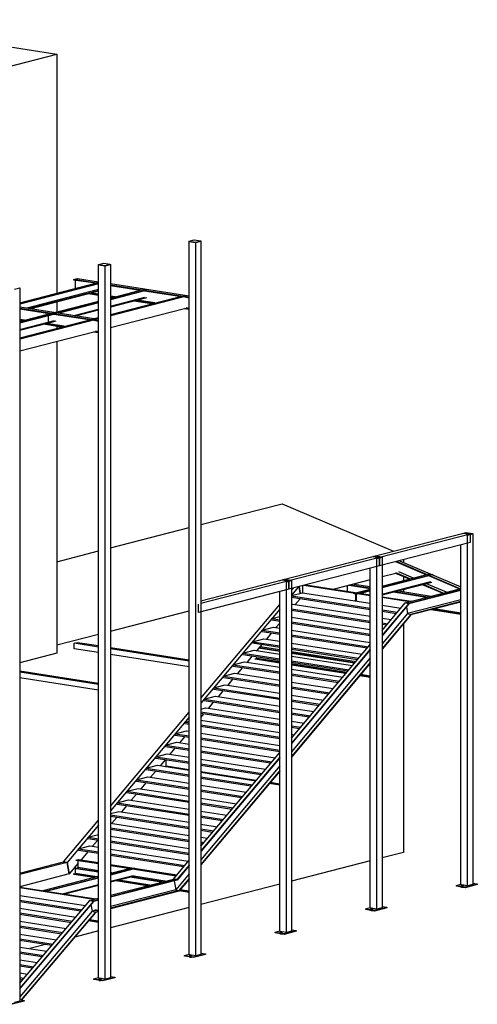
# Model space of a CAD drawing. Header units: millimetres. Extents: x -6159 to 201309, y -25780 to 10326.
# Tile 127 of 128: x 197026 to 197650, y -2400 to -1056. Entities that reach past the tile are written whole.
import ezdxf

# ---------------------------------------------------------------- set-up
doc = ezdxf.new("R2010")
doc.units = ezdxf.units.MM
for name, color, linetype in [('STRUCAD_01', 4, 'Continuous'), ('STRUCAD_02', 3, 'Continuous'), ('STRUCAD_04', 6, 'Continuous')]:
    doc.layers.add(name, color=color, linetype=linetype)

msp = doc.modelspace()

# ---------------------------------------------------------------- linework, layer by layer
at = {"layer": 'STRUCAD_01', "color": 4, "linetype": 'Continuous'}
for p, q in [((196774.519, -1056.19), (197076.469, -1103.415)), ((196116.219, -1350.76), (197076.469, -1103.415)), ((197076.469, -1103.415), (197076.469, -1429.42)), ((197256.724, -1358.765), (197256.884, -1358.725)), ((197256.724, -1358.765), (197256.884, -1358.76)), ((197256.884, -1358.76), (197256.724, -1358.765)), ((197256.724, -2332.43), (197256.724, -1358.765)), ((197256.724, -1358.765), (197265.784, -1360.18)), ((197265.784, -1360.18), (197272.844, -1358.365)), ((197265.784, -2333.85), (197265.784, -1360.18)), ((197272.679, -1358.335), (197272.844, -1358.365)), ((197272.844, -1358.365), (197272.844, -2332.03)), ((197133.154, -1390.595), (197133.314, -1390.555)), ((197133.154, -1390.595), (197133.314, -1390.59)), ((197133.314, -1390.59), (197133.154, -1390.595)), ((197133.154, -2364.26), (197133.154, -1390.595)), ((197133.154, -1390.595), (197142.214, -1392.01)), ((197142.214, -1392.01), (197149.269, -1390.195)), ((197142.214, -2365.68), (197142.214, -1392.01)), ((197149.109, -1390.17), (197149.269, -1390.195)), ((197149.269, -1390.195), (197149.269, -2363.86)), ((197099.444, -1410.805), (197104.624, -1409.47)), ((197133.154, -1416.075), (197099.444, -1410.805)), ((197099.444, -1411.49), (197099.444, -1410.805)), ((197104.624, -1409.47), (197133.154, -1413.93)), ((197018.644, -1423.84), (197025.694, -1422.02)), ((197025.534, -1422), (197025.694, -1422.02)), ((197025.694, -1442.5), (197132.709, -1414.935)), ((197133.154, -1416.32), (197025.694, -1444)), ((197133.154, -1416.9), (197025.694, -1444.575)), ((197025.694, -1422.02), (197025.694, -2395.695)), ((197128.454, -1416.03), (197099.444, -1411.49)), ((197101.894, -1422.87), (197101.894, -1411.875)), ((197132.709, -1414.935), (197133.154, -1415)), ((197149.269, -1416.455), (197256.724, -1433.26)), ((197256.724, -1435.4), (197149.269, -1418.595)), ((197189.964, -1425.65), (197149.269, -1419.285)), ((197132.994, -1424.615), (197035.284, -1449.785)), ((197133.154, -1426.245), (197039.324, -1450.415)), ((197133.154, -1426.82), (197040.714, -1450.635)), ((197133.154, -1432.575), (197119.254, -1430.4)), ((197133.154, -1431.885), (197120.919, -1429.975)), ((197133.154, -1430.875), (197123.364, -1429.34)), ((197149.269, -1436.13), (197194.219, -1424.555)), ((197198.624, -1425.24), (197149.269, -1437.96)), ((197196.034, -1426.43), (197149.269, -1438.475)), ((197149.269, -1458.42), (197248.054, -1432.975)), ((197155.889, -1434.425), (197149.269, -1433.39)), ((197252.884, -1433.73), (197149.269, -1460.42)), ((197153.439, -1435.06), (197149.269, -1434.405)), ((197149.269, -1447.085), (197196.424, -1434.94)), ((197151.774, -1435.485), (197149.269, -1435.095)), ((197149.269, -1447.94), (197198.484, -1435.265)), ((197198.484, -1435.78), (197149.269, -1448.46)), ((197194.219, -1424.555), (197198.624, -1425.24)), ((197243.804, -1434.07), (197195.624, -1426.535)), ((197248.054, -1432.975), (197252.884, -1433.73)), ((197256.724, -1436.09), (197250.299, -1435.09)), ((197025.694, -1448.28), (197133.154, -1465.09)), ((197133.154, -1467.23), (197025.694, -1450.425)), ((197066.394, -1457.48), (197025.694, -1451.115)), ((197062.224, -1458.555), (197133.154, -1440.28)), ((197133.154, -1442.11), (197066.634, -1459.24)), ((197076.469, -1441.425), (197076.469, -1454.885)), ((197133.154, -1442.625), (197078.894, -1456.6)), ((197099.694, -1459.855), (197133.154, -1451.24)), ((197250.299, -1450.9), (197149.269, -1476.92)), ((197205.609, -1443.91), (197181.544, -1440.145)), ((197207.274, -1443.48), (197183.214, -1439.715)), ((197209.724, -1442.85), (197185.659, -1439.085)), ((197256.724, -1451.21), (197250.299, -1450.21)), ((197256.724, -1451.905), (197250.299, -1450.9)), ((197256.724, -1450.195), (197252.749, -1449.575)), ((197025.694, -1467.96), (197062.224, -1458.555)), ((197066.634, -1459.24), (197025.694, -1469.79)), ((197066.634, -1459.76), (197025.694, -1470.305)), ((197025.694, -1490.25), (197124.484, -1464.805)), ((197062.224, -1458.555), (197066.634, -1459.24)), ((197066.634, -1459.24), (197062.224, -1458.555)), ((197064.569, -1460.29), (197064.569, -1468.905)), ((197072.464, -1458.26), (197066.634, -1459.76)), ((197066.634, -1459.24), (197066.634, -1459.76)), ((197066.634, -1459.76), (197066.634, -1459.24)), ((197120.229, -1465.9), (197072.049, -1458.365)), ((197101.759, -1460.18), (197133.154, -1452.09)), ((197133.154, -1452.61), (197103.004, -1460.375)), ((197124.484, -1464.805), (197133.154, -1462.57)), ((197124.484, -1464.805), (197129.314, -1465.56)), ((197129.314, -1465.56), (197124.484, -1464.805)), ((197133.154, -1464.57), (197129.314, -1465.56)), ((197032.314, -1466.26), (197025.694, -1465.22)), ((197129.314, -1465.56), (197025.694, -1492.25)), ((197029.869, -1466.885), (197025.694, -1466.235)), ((197028.199, -1467.32), (197025.694, -1466.925)), ((197025.694, -1478.915), (197064.569, -1468.905)), ((197025.694, -1479.77), (197066.634, -1469.225)), ((197066.634, -1469.74), (197025.694, -1480.29)), ((197082.034, -1475.735), (197057.974, -1471.975)), ((197083.704, -1475.31), (197059.639, -1471.545)), ((197086.154, -1474.675), (197062.089, -1470.915)), ((197064.569, -1468.905), (197072.854, -1466.77)), ((197064.569, -1468.905), (197066.634, -1469.225)), ((197066.634, -1469.225), (197074.914, -1467.095)), ((197074.914, -1467.61), (197066.634, -1469.74)), ((197066.634, -1469.225), (197066.634, -1469.74)), ((197066.634, -1469.74), (197066.634, -1469.225)), ((197076.469, -1474.87), (197076.469, -1477.17)), ((197133.154, -1467.92), (197126.729, -1466.92)), ((197126.729, -1482.725), (197025.694, -1508.75)), ((197133.154, -1483.04), (197126.729, -1482.04)), ((197133.154, -1483.735), (197126.729, -1482.725)), ((197133.154, -1482.03), (197129.179, -1481.405)), ((197076.469, -1495.675), (197076.469, -1920.93)), ((197272.844, -1745.345), (197383.774, -1716.77)), ((197383.774, -1716.77), (197535.374, -1781.775)), ((197149.269, -1777.175), (197256.724, -1749.5)), ((197507.399, -1788.98), (197630.969, -1757.15)), ((197640.029, -1758.565), (197516.459, -1790.395)), ((197630.969, -1757.15), (197640.029, -1758.565)), ((197636.504, -1759.7), (197643.559, -1757.88)), ((197636.504, -2238.36), (197636.504, -1759.7)), ((197640.029, -1758.565), (197640.029, -1769.815)), ((197643.394, -1757.86), (197643.559, -1757.88)), ((197643.559, -1757.88), (197643.559, -2236.54)), ((197640.029, -1769.815), (197516.459, -1801.645)), ((197627.444, -2236.945), (197627.444, -1773.06)), ((197076.469, -1795.93), (197133.154, -1781.33)), ((197383.824, -1820.81), (197507.399, -1788.98)), ((197516.459, -1790.395), (197392.884, -1822.225)), ((197516.459, -1790.395), (197507.399, -1788.98)), ((197507.399, -1788.98), (197516.459, -1790.395)), ((197512.929, -1791.53), (197519.984, -1789.71)), ((197512.929, -2270.19), (197512.929, -1791.53)), ((197516.459, -1801.645), (197516.459, -1790.395)), ((197516.459, -1790.395), (197516.459, -1801.645)), ((197519.984, -1789.71), (197519.984, -2268.37)), ((197580.204, -1813.815), (197538.849, -1796.085)), ((197627.444, -1833.365), (197539.579, -1795.69)), ((197543.804, -1794.605), (197627.444, -1830.47)), ((197549.214, -1793.21), (197549.214, -1796.92)), ((197516.459, -1801.645), (197392.884, -1833.475)), ((197503.869, -2268.775), (197503.869, -1804.89)), ((197538.849, -1811.88), (197519.984, -1816.74)), ((197519.984, -1829.325), (197584.579, -1812.685)), ((197588.989, -1813.38), (197519.984, -1831.15)), ((197558.214, -1819.48), (197538.849, -1811.175)), ((197557.189, -1819.74), (197538.849, -1811.88)), ((197562.644, -1818.335), (197542.599, -1809.74)), ((197584.579, -1812.685), (197588.989, -1813.38)), ((197588.989, -1813.895), (197588.864, -1813.925)), ((197588.989, -1813.38), (197588.989, -1813.895)), ((197272.844, -1849.395), (197383.824, -1820.81)), ((197392.884, -1822.225), (197272.844, -1853.15)), ((197392.884, -1822.225), (197383.824, -1820.81)), ((197383.824, -1820.81), (197392.884, -1822.225)), ((197389.359, -1823.36), (197396.414, -1821.545)), ((197389.359, -2302.02), (197389.359, -1823.36)), ((197392.884, -1833.475), (197392.884, -1822.225)), ((197392.884, -1822.225), (197392.884, -1833.475)), ((197396.414, -1821.545), (197396.414, -2300.2)), ((197416.034, -1827.515), (197503.869, -1841.25)), ((197503.869, -1820.89), (197454.684, -1833.56)), ((197481.979, -1826.53), (197503.869, -1829.95)), ((197583.889, -1815.21), (197519.984, -1831.67)), ((197519.984, -1840.28), (197586.394, -1823.175)), ((197519.984, -1841.13), (197587.639, -1823.71)), ((197587.639, -1824.225), (197519.984, -1841.65)), ((197549.214, -1816.32), (197549.214, -1821.795)), ((197602.229, -1839.055), (197575.149, -1827.445)), ((197603.254, -1838.79), (197576.174, -1827.18)), ((197607.684, -1837.65), (197580.604, -1826.04)), ((197625.244, -1833.13), (197583.614, -1815.28)), ((197392.884, -1833.475), (197269.314, -1865.305)), ((197380.294, -2300.605), (197380.294, -1836.72)), ((197406.004, -1830.095), (197396.414, -1841.53)), ((197396.414, -1835.015), (197399.034, -1831.895)), ((197396.414, -1842.13), (197411.299, -1838.295)), ((197406.624, -1829.94), (197408.254, -1839.08)), ((197408.254, -1839.08), (197406.624, -1829.94)), ((197411.299, -1838.295), (197503.869, -1852.77)), ((197411.769, -1838.37), (197411.769, -1828.61)), ((197503.869, -1842.52), (197412.974, -1828.3)), ((197472.614, -1836.36), (197472.614, -1828.94)), ((197503.869, -1832.785), (197475.139, -1828.29)), ((197503.869, -1832.095), (197476.804, -1827.86)), ((197482.034, -1839.105), (197503.869, -1833.475)), ((197486.444, -1839.79), (197482.034, -1839.105)), ((197482.034, -1839.62), (197482.034, -1839.105)), ((197484.094, -1839.94), (197482.034, -1839.62)), ((197484.094, -1849.41), (197484.094, -1839.94)), ((197486.444, -1840.31), (197484.384, -1839.99)), ((197484.384, -1839.99), (197484.384, -1849.45)), ((197503.869, -1835.3), (197486.444, -1839.79)), ((197503.869, -1835.82), (197490.749, -1839.2)), ((197580.214, -1844.725), (197535.319, -1837.7)), ((197581.879, -1844.295), (197536.984, -1837.275)), ((197542.159, -1835.94), (197587.059, -1842.96)), ((197549.214, -1834.125), (197549.214, -1837.045)), ((197551.474, -1852.13), (197627.444, -1832.56)), ((197627.444, -1834.56), (197556.304, -1852.885)), ((197627.444, -1835.265), (197556.429, -1853.56)), ((197269.314, -1865.305), (197269.314, -1854.055)), ((197272.844, -1982.32), (197380.294, -1854.23)), ((197396.414, -1842.395), (197503.869, -1859.205)), ((197503.869, -1861.455), (197396.414, -1844.645)), ((197396.414, -1854.44), (197398.124, -1854)), ((197398.124, -1854), (197503.869, -1870.54)), ((197408.284, -1846.5), (197401.549, -1854.54)), ((197482.034, -1849.36), (197482.034, -1849.08)), ((197482.034, -1849.08), (197484.094, -1849.41)), ((197484.384, -1849.45), (197486.444, -1849.775)), ((197519.984, -1843.775), (197559.764, -1849.995)), ((197556.709, -1850.78), (197519.984, -1845.04)), ((197519.984, -1889.665), (197551.474, -1852.13)), ((197556.304, -1852.885), (197519.984, -1896.18)), ((197556.429, -1853.56), (197519.984, -1897)), ((197551.474, -1852.13), (197556.304, -1852.885)), ((197556.304, -1852.885), (197551.474, -1852.13)), ((197627.444, -1848.115), (197554.629, -1866.87)), ((197556.304, -1852.885), (197556.429, -1853.56)), ((197556.429, -1853.56), (197556.304, -1852.885)), ((197559.764, -1849.995), (197556.709, -1850.78)), ((197627.444, -1850.36), (197558.999, -1867.985)), ((197627.444, -1851.06), (197559.119, -1868.66)), ((197627.444, -1852.11), (197624.904, -1851.715)), ((197627.444, -1851.42), (197626.574, -1851.285)), ((197149.269, -1890.73), (197256.724, -1863.05)), ((197380.294, -1860.74), (197272.844, -1988.835)), ((197396.414, -1860.165), (197503.869, -1876.97)), ((197503.869, -1879.22), (197396.414, -1862.415)), ((197519.984, -1855.295), (197545.474, -1859.28)), ((197519.984, -1861.72), (197540.709, -1864.965)), ((197539.039, -1866.95), (197519.984, -1863.975)), ((197554.629, -1866.87), (197519.984, -1908.17)), ((197558.999, -1867.985), (197519.984, -1914.49)), ((197552.989, -1857.66), (197554.629, -1866.87)), ((197554.629, -1866.87), (197558.999, -1867.985)), ((197558.999, -1867.985), (197559.119, -1868.66)), ((197559.119, -1868.66), (197558.999, -1867.985)), ((197627.444, -1867.92), (197586.714, -1861.55)), ((197627.444, -1867.23), (197588.379, -1861.12)), ((197627.444, -1866.215), (197590.829, -1860.49)), ((197369.419, -1873.71), (197380.294, -1870.905)), ((197369.419, -1875.96), (197369.419, -1873.71)), ((197369.419, -1873.71), (197380.294, -1875.41)), ((197380.294, -1877.66), (197369.419, -1875.96)), ((197380.294, -1879.87), (197375.194, -1885.95)), ((197396.414, -1871.505), (197503.869, -1888.31)), ((197396.414, -1877.93), (197503.869, -1894.74)), ((197503.869, -1896.985), (197396.414, -1880.18)), ((197559.119, -1868.66), (197519.984, -1915.305)), ((197519.984, -1873.06), (197532.299, -1874.985)), ((197519.984, -1879.49), (197527.534, -1880.67)), ((197549.214, -1880.465), (197549.214, -2192.715)), ((197076.469, -1909.48), (197133.154, -1894.88)), ((197356.244, -1889.42), (197371.774, -1885.42)), ((197356.244, -1891.665), (197356.244, -1889.42)), ((197356.244, -1889.42), (197380.294, -1893.18)), ((197380.294, -1895.43), (197356.244, -1891.665)), ((197368.759, -1893.625), (197362.019, -1901.66)), ((197371.774, -1885.42), (197380.294, -1886.75)), ((197396.414, -1889.27), (197503.869, -1906.08)), ((197525.864, -1882.66), (197519.984, -1881.74)), ((197099.679, -1907.25), (197104.384, -1906.04)), ((197133.154, -1912.485), (197099.679, -1907.25)), ((197099.679, -1914.75), (197099.679, -1907.25)), ((197104.384, -1906.04), (197133.154, -1910.54)), ((197343.069, -1905.125), (197358.594, -1901.125)), ((197343.069, -1907.37), (197343.069, -1905.125)), ((197343.069, -1905.125), (197380.294, -1910.945)), ((197380.294, -1913.2), (197343.069, -1907.37)), ((197358.594, -1901.125), (197380.294, -1904.515)), ((197396.414, -1895.7), (197501.179, -1912.085)), ((197499.509, -1914.075), (197396.414, -1897.95)), ((197396.414, -1907.04), (197492.769, -1922.11)), ((197076.469, -1920.93), (197025.694, -1934.01)), ((197133.154, -1919.99), (197099.679, -1914.75)), ((197149.269, -1913.06), (197256.724, -1929.865)), ((197256.724, -1931.81), (197149.269, -1915.01)), ((197329.889, -1920.83), (197345.419, -1916.83)), ((197329.889, -1923.08), (197329.889, -1920.83)), ((197329.889, -1920.83), (197380.294, -1928.71)), ((197345.419, -1916.83), (197380.294, -1922.285)), ((197355.584, -1909.33), (197348.844, -1917.365)), ((197349.039, -1917.395), (197349.039, -1917.13)), ((197380.294, -1918.69), (197351.509, -1914.19)), ((197380.294, -1918), (197352.019, -1913.575)), ((197353.609, -1911.685), (197380.294, -1915.86)), ((197396.414, -2036.97), (197503.869, -1908.88)), ((197396.414, -1913.465), (197488.004, -1927.79)), ((197503.869, -1915.39), (197396.414, -2043.485)), ((197486.334, -1929.78), (197396.414, -1915.715)), ((197503.869, -1916.21), (197396.414, -2044.3)), ((197396.414, -1918.375), (197484.359, -1932.135)), ((197482.769, -1934.03), (197396.414, -1920.52)), ((197482.264, -1934.64), (197396.414, -1921.215)), ((197256.724, -1939.315), (197149.269, -1922.51)), ((197316.714, -1936.535), (197332.244, -1932.535)), ((197380.294, -1930.965), (197329.889, -1923.08)), ((197332.244, -1932.535), (197380.294, -1940.05)), ((197342.404, -1925.04), (197335.664, -1933.07)), ((197346.589, -1928.54), (197349.039, -1927.91)), ((197380.294, -1933.81), (197346.589, -1928.54)), ((197346.589, -1929.23), (197346.589, -1928.54)), ((197380.294, -1934.5), (197346.589, -1929.23)), ((197349.039, -1927.91), (197349.039, -1926.075)), ((197380.294, -1932.795), (197349.039, -1927.91)), ((197396.414, -1924.805), (197479.594, -1937.815)), ((197503.869, -1927.38), (197396.414, -2055.475)), ((197396.414, -1931.235), (197474.829, -1943.5)), ((197473.159, -1945.485), (197396.414, -1933.485)), ((197503.869, -1933.705), (197396.414, -2061.795)), ((197503.869, -1934.52), (197396.414, -2062.615)), ((197503.374, -1935.11), (197503.869, -1935.185)), ((197025.694, -1944.89), (197133.154, -1961.695)), ((197133.154, -1963.64), (197025.694, -1946.84)), ((197303.539, -1952.24), (197319.069, -1948.24)), ((197316.714, -1938.79), (197316.714, -1936.535)), ((197316.714, -1936.535), (197380.294, -1946.48)), ((197380.294, -1948.73), (197316.714, -1938.79)), ((197319.069, -1948.24), (197380.294, -1957.82)), ((197329.234, -1940.745), (197322.489, -1948.78)), ((197471.799, -1947.11), (197396.414, -1935.32)), ((197471.044, -1948.005), (197396.414, -1936.33)), ((197470.534, -1948.615), (197396.414, -1937.02)), ((197396.414, -1942.575), (197466.419, -1953.52)), ((197503.869, -1938.02), (197501.274, -1937.61)), ((197503.869, -1937.33), (197501.789, -1937.005)), ((197133.154, -1971.145), (197025.694, -1954.335)), ((197303.539, -1954.495), (197303.539, -1952.24)), ((197303.539, -1952.24), (197380.294, -1964.25)), ((197380.294, -1966.5), (197303.539, -1954.495)), ((197316.054, -1956.45), (197309.314, -1964.485)), ((197396.414, -1949), (197461.654, -1959.205)), ((197459.984, -1961.19), (197396.414, -1951.25)), ((197396.414, -1960.34), (197453.244, -1969.23)), ((197503.869, -1953.83), (197489.549, -1951.59)), ((197503.869, -1953.14), (197490.064, -1950.98)), ((197503.869, -1952.125), (197490.814, -1950.085)), ((197290.364, -1967.95), (197305.894, -1963.95)), ((197290.364, -1970.2), (197290.364, -1967.95)), ((197290.364, -1967.95), (197380.294, -1982.015)), ((197380.294, -1984.265), (197290.364, -1970.2)), ((197302.879, -1972.155), (197296.139, -1980.19)), ((197305.894, -1963.95), (197380.294, -1975.585)), ((197396.414, -1966.77), (197448.474, -1974.91)), ((197446.809, -1976.9), (197396.414, -1969.015)), ((197277.184, -1983.655), (197292.714, -1979.655)), ((197277.184, -1985.905), (197277.184, -1983.655)), ((197277.184, -1983.655), (197380.294, -1999.78)), ((197380.294, -2002.035), (197277.184, -1985.905)), ((197289.704, -1987.86), (197282.964, -1995.895)), ((197292.714, -1979.655), (197380.294, -1993.355)), ((197396.414, -1978.11), (197440.064, -1984.935)), ((197396.414, -1984.535), (197435.299, -1990.62)), ((197433.634, -1992.61), (197396.414, -1986.785)), ((197149.269, -2129.625), (197256.724, -2001.535)), ((197272.844, -1997.09), (197279.539, -1995.365)), ((197272.844, -2000.745), (197380.294, -2017.55)), ((197279.539, -1995.365), (197380.294, -2011.12)), ((197396.414, -1995.875), (197426.889, -2000.64)), ((197396.414, -2002.305), (197422.124, -2006.325)), ((197256.724, -2008.045), (197149.269, -2136.14)), ((197250.834, -2015.07), (197256.724, -2013.55)), ((197250.834, -2017.32), (197250.834, -2015.07)), ((197250.834, -2015.07), (197256.724, -2015.99)), ((197380.294, -2019.8), (197272.844, -2002.995)), ((197276.529, -2003.57), (197272.844, -2007.96)), ((197272.844, -2012.08), (197380.294, -2028.89)), ((197420.454, -2008.315), (197396.414, -2004.55)), ((197396.414, -2013.645), (197413.714, -2016.35)), ((197237.659, -2030.78), (197253.189, -2026.78)), ((197256.724, -2018.24), (197250.834, -2017.32)), ((197253.189, -2026.78), (197256.724, -2027.33)), ((197256.724, -2027.175), (197256.609, -2027.315)), ((197272.844, -2018.51), (197380.294, -2035.32)), ((197380.294, -2037.57), (197272.844, -2020.765)), ((197396.414, -2020.07), (197408.949, -2022.03)), ((197407.279, -2024.02), (197396.414, -2022.32)), ((197224.484, -2046.485), (197240.014, -2042.485)), ((197237.659, -2033.025), (197237.659, -2030.78)), ((197237.659, -2030.78), (197256.724, -2033.76)), ((197256.724, -2036.005), (197237.659, -2033.025)), ((197240.014, -2042.485), (197256.724, -2045.1)), ((197250.174, -2034.985), (197243.434, -2043.02)), ((197272.844, -2029.85), (197380.294, -2046.655)), ((197272.844, -2036.28), (197380.294, -2053.085)), ((197380.294, -2055.335), (197272.844, -2038.53)), ((197396.414, -2031.41), (197400.539, -2032.055)), ((197224.484, -2048.735), (197224.484, -2046.485)), ((197224.484, -2046.485), (197256.724, -2051.525)), ((197256.724, -2053.775), (197224.484, -2048.735)), ((197236.999, -2050.69), (197230.259, -2058.725)), ((197272.844, -2047.615), (197374.184, -2063.47)), ((197272.844, -2054.05), (197369.419, -2069.15)), ((197211.304, -2062.19), (197226.834, -2058.19)), ((197211.304, -2064.44), (197211.304, -2062.19)), ((197211.304, -2062.19), (197256.724, -2069.295)), ((197256.724, -2071.54), (197211.304, -2064.44)), ((197223.824, -2066.395), (197217.084, -2074.43)), ((197225.464, -2075.24), (197225.464, -2066.655)), ((197226.834, -2058.19), (197256.724, -2062.865)), ((197272.844, -2184.275), (197380.294, -2056.185)), ((197367.754, -2071.14), (197272.844, -2056.295)), ((197380.294, -2062.7), (197272.844, -2190.79)), ((197380.294, -2063.515), (197272.844, -2191.61)), ((197272.844, -2065.385), (197361.009, -2079.175)), ((197198.129, -2077.895), (197213.659, -2073.895)), ((197198.129, -2080.145), (197198.129, -2077.895)), ((197198.129, -2077.895), (197256.724, -2087.06)), ((197256.724, -2089.31), (197198.129, -2080.145)), ((197210.649, -2082.1), (197203.909, -2090.14)), ((197213.659, -2073.895), (197256.724, -2080.63)), ((197224.254, -2075.555), (197225.464, -2075.24)), ((197256.724, -2080.13), (197225.464, -2075.24)), ((197272.844, -2071.815), (197356.244, -2084.86)), ((197354.574, -2086.845), (197272.844, -2074.065)), ((197380.294, -2074.69), (197272.844, -2202.78)), ((197380.294, -2081.01), (197272.844, -2209.105)), ((197380.294, -2081.83), (197272.844, -2209.92)), ((197348.204, -2094.435), (197272.844, -2082.65)), ((197379.784, -2082.435), (197380.294, -2082.515)), ((197184.954, -2093.6), (197200.484, -2089.6)), ((197184.954, -2095.85), (197184.954, -2093.6)), ((197184.954, -2093.6), (197256.724, -2104.83)), ((197256.724, -2107.075), (197184.954, -2095.85)), ((197200.484, -2089.6), (197256.724, -2098.4)), ((197272.844, -2083.15), (197347.834, -2094.88)), ((197272.844, -2089.58), (197343.069, -2100.565)), ((197341.399, -2102.55), (197272.844, -2091.83)), ((197380.294, -2085.35), (197377.684, -2084.94)), ((197380.294, -2084.66), (197378.194, -2084.33)), ((197171.779, -2109.31), (197187.309, -2105.31)), ((197171.779, -2111.56), (197171.779, -2109.31)), ((197171.779, -2109.31), (197256.724, -2122.595)), ((197187.309, -2105.31), (197256.724, -2116.17)), ((197197.474, -2097.81), (197190.734, -2105.845)), ((197272.844, -2100.92), (197334.659, -2110.585)), ((197272.844, -2107.35), (197329.889, -2116.27)), ((197328.224, -2118.26), (197272.844, -2109.6)), ((197380.294, -2101.16), (197365.959, -2098.92)), ((197380.294, -2100.47), (197366.469, -2098.305)), ((197380.294, -2099.455), (197367.224, -2097.41)), ((197158.604, -2125.015), (197174.134, -2121.02)), ((197256.724, -2124.845), (197171.779, -2111.56)), ((197174.134, -2121.02), (197256.724, -2133.935)), ((197184.294, -2113.515), (197177.554, -2121.55)), ((197272.844, -2118.685), (197321.484, -2126.29)), ((197149.269, -2139.73), (197160.959, -2136.725)), ((197158.604, -2127.265), (197158.604, -2125.015)), ((197158.604, -2125.015), (197256.724, -2140.36)), ((197256.724, -2142.61), (197158.604, -2127.265)), ((197160.959, -2136.725), (197256.724, -2151.7)), ((197171.119, -2129.225), (197164.379, -2137.26)), ((197272.844, -2125.115), (197316.714, -2131.98)), ((197315.049, -2133.97), (197272.844, -2127.365)), ((197272.844, -2136.455), (197308.309, -2142)), ((197085.484, -2205.665), (197133.154, -2148.84)), ((197149.269, -2141.325), (197256.724, -2158.13)), ((197256.724, -2160.38), (197149.269, -2143.57)), ((197157.944, -2144.93), (197151.204, -2152.965)), ((197272.844, -2142.885), (197303.539, -2147.685)), ((197301.874, -2149.675), (197272.844, -2145.135)), ((197133.154, -2155.355), (197090.314, -2206.42)), ((197132.254, -2156.43), (197133.154, -2156.195)), ((197132.254, -2158.68), (197132.254, -2156.43)), ((197132.254, -2156.43), (197133.154, -2156.57)), ((197133.154, -2158.82), (197132.254, -2158.68)), ((197149.269, -2152.665), (197256.724, -2169.47)), ((197149.269, -2159.09), (197256.724, -2175.895)), ((197256.724, -2178.145), (197149.269, -2161.34)), ((197272.844, -2154.22), (197295.134, -2157.71)), ((197272.844, -2160.65), (197290.364, -2163.39)), ((197288.694, -2165.38), (197272.844, -2162.9)), ((197119.074, -2172.135), (197133.154, -2168.51)), ((197119.074, -2174.39), (197119.074, -2172.135)), ((197119.074, -2172.135), (197133.154, -2174.34)), ((197133.154, -2176.59), (197119.074, -2174.39)), ((197131.589, -2176.345), (197124.854, -2184.38)), ((197149.269, -2170.43), (197256.724, -2187.235)), ((197149.269, -2176.86), (197256.724, -2193.665)), ((197272.844, -2171.99), (197281.954, -2173.415)), ((197105.899, -2187.84), (197121.429, -2183.84)), ((197105.899, -2190.095), (197105.899, -2187.84)), ((197105.899, -2187.84), (197133.154, -2192.105)), ((197133.154, -2194.355), (197105.899, -2190.095)), ((197121.429, -2183.84), (197133.154, -2185.675)), ((197256.724, -2195.915), (197149.269, -2179.11)), ((197149.269, -2188.2), (197255.604, -2204.83)), ((197272.844, -2178.42), (197277.184, -2179.095)), ((197275.519, -2181.085), (197272.844, -2180.67)), ((197102.844, -2203.19), (197105.899, -2202.405)), ((197133.154, -2207.935), (197102.844, -2203.19)), ((197102.844, -2203.795), (197102.844, -2203.19)), ((197133.154, -2208.53), (197102.844, -2203.795)), ((197105.899, -2202.405), (197133.154, -2206.67)), ((197118.414, -2192.05), (197109.284, -2202.935)), ((197149.269, -2194.625), (197250.834, -2210.51)), ((197249.164, -2212.5), (197149.269, -2196.875)), ((197235.249, -2229.09), (197256.724, -2203.49)), ((197549.214, -2192.715), (197519.984, -2200.245)), ((197025.694, -2221.06), (197085.484, -2205.665)), ((197090.314, -2206.42), (197025.694, -2223.065)), ((197090.314, -2206.42), (197085.484, -2205.665)), ((197085.484, -2205.665), (197090.314, -2206.42)), ((197093.124, -2222.195), (197090.314, -2206.42)), ((197090.314, -2206.42), (197093.124, -2222.195)), ((197105.549, -2207.39), (197093.124, -2222.195)), ((197101.894, -2221.45), (197101.894, -2211.745)), ((197102.844, -2214.595), (197105.549, -2213.52)), ((197133.154, -2219.335), (197102.844, -2214.595)), ((197102.844, -2215.195), (197102.844, -2214.595)), ((197133.154, -2219.93), (197102.844, -2215.195)), ((197105.549, -2207.91), (197105.159, -2207.85)), ((197105.549, -2213.52), (197105.549, -2204.215)), ((197133.154, -2217.84), (197105.549, -2213.52)), ((197149.269, -2209.19), (197240.034, -2223.385)), ((197239.099, -2224.505), (197149.269, -2210.455)), ((197173.924, -2214.91), (197149.269, -2211.055)), ((197149.269, -2221.26), (197178.429, -2213.75)), ((197182.834, -2214.44), (197149.269, -2223.085)), ((197179.774, -2215.745), (197149.269, -2223.605)), ((197178.429, -2213.75), (197182.834, -2214.44)), ((197238.654, -2225.03), (197179.579, -2215.795)), ((197256.724, -2210), (197240.084, -2229.845)), ((197256.724, -2210.82), (197240.204, -2230.515)), ((197503.869, -2204.4), (197396.414, -2232.075)), ((197093.124, -2222.195), (197025.694, -2239.56)), ((197057.634, -2244.865), (197133.154, -2225.41)), ((197133.154, -2227.235), (197062.039, -2245.555)), ((197133.154, -2227.755), (197062.914, -2245.845)), ((197099.444, -2222.08), (197101.894, -2221.45)), ((197128.469, -2226.615), (197099.444, -2222.08)), ((197099.444, -2222.77), (197099.444, -2222.08)), ((197126.799, -2227.05), (197099.444, -2222.77)), ((197130.914, -2225.99), (197101.894, -2221.45)), ((197151.444, -2220.7), (197149.269, -2220.36)), ((197149.269, -2232.21), (197180.424, -2224.19)), ((197149.269, -2233.065), (197182.484, -2224.51)), ((197182.484, -2225.03), (197149.269, -2233.585)), ((197149.269, -2251.235), (197235.249, -2229.09)), ((197240.084, -2229.845), (197149.269, -2253.235)), ((197240.204, -2230.515), (197149.269, -2253.94)), ((197203.324, -2237.31), (197160.689, -2230.645)), ((197218.789, -2233.325), (197176.154, -2226.66)), ((197220.239, -2232.955), (197177.604, -2226.29)), ((197223.854, -2232.025), (197181.219, -2225.355)), ((197240.084, -2229.845), (197235.249, -2229.09)), ((197235.249, -2229.09), (197240.084, -2229.845)), ((197256.724, -2221.99), (197238.404, -2243.83)), ((197240.204, -2230.515), (197240.084, -2229.845)), ((197240.084, -2229.845), (197240.204, -2230.515)), ((197256.724, -2228.315), (197242.774, -2244.945)), ((197256.724, -2229.13), (197242.894, -2245.62)), ((197256.724, -2230.865), (197255.439, -2230.665)), ((197025.694, -2240.025), (197129.664, -2256.285)), ((197126.604, -2257.07), (197025.694, -2241.29)), ((197083.714, -2249.1), (197133.154, -2236.365)), ((197085.774, -2249.425), (197133.154, -2237.22)), ((197133.154, -2237.735), (197087.029, -2249.62)), ((197238.404, -2243.83), (197149.269, -2266.79)), ((197199.209, -2238.37), (197156.574, -2231.705)), ((197200.874, -2237.945), (197158.239, -2231.275)), ((197236.219, -2231.54), (197238.404, -2243.83)), ((197238.404, -2243.83), (197242.774, -2244.945)), ((197256.724, -2245.665), (197244.464, -2243.745)), ((197250.834, -2237.075), (197249.849, -2237.325)), ((197250.834, -2236.15), (197250.834, -2237.075)), ((197256.724, -2231.56), (197254.924, -2231.275)), ((197380.294, -2236.23), (197272.844, -2263.905)), ((197628.404, -2237.095), (197627.444, -2236.945)), ((197636.504, -2238.36), (197630.834, -2237.47)), ((197643.559, -2236.54), (197636.504, -2238.36)), ((197025.694, -2251.4), (197115.414, -2265.435)), ((197062.039, -2245.555), (197057.634, -2244.865)), ((197057.634, -2245.02), (197057.634, -2244.865)), ((197062.039, -2245.71), (197062.039, -2245.555)), ((197121.344, -2258.425), (197133.154, -2255.39)), ((197133.154, -2257.385), (197126.174, -2259.185)), ((197129.664, -2256.285), (197126.604, -2257.07)), ((197242.774, -2244.945), (197149.269, -2269.03)), ((197242.894, -2245.62), (197149.269, -2269.735)), ((197242.894, -2245.62), (197242.774, -2244.945)), ((197242.774, -2244.945), (197242.894, -2245.62)), ((197256.724, -2247.37), (197243.204, -2245.25)), ((197256.724, -2246.68), (197243.714, -2244.64)), ((197025.694, -2257.835), (197110.604, -2271.11)), ((197025.694, -2371.385), (197121.344, -2258.425)), ((197126.174, -2259.185), (197025.694, -2377.85)), ((197126.294, -2259.86), (197025.694, -2378.665)), ((197108.924, -2273.1), (197025.694, -2260.08)), ((197025.694, -2269.025), (197102.234, -2280.995)), ((197121.344, -2258.425), (197126.174, -2259.185)), ((197126.174, -2259.185), (197121.344, -2258.425)), ((197122.844, -2263.935), (197124.474, -2273.175)), ((197126.174, -2259.185), (197126.294, -2259.86)), ((197126.294, -2259.86), (197126.174, -2259.185)), ((197133.154, -2258.09), (197126.294, -2259.86)), ((197256.724, -2268.06), (197149.269, -2295.735)), ((197504.834, -2268.92), (197503.869, -2268.775)), ((197512.929, -2270.19), (197507.259, -2269.3)), ((197519.984, -2268.37), (197512.929, -2270.19)), ((197124.474, -2273.175), (197025.694, -2389.83)), ((197025.694, -2275.455), (197097.429, -2286.675)), ((197095.749, -2288.66), (197025.694, -2277.705)), ((197128.839, -2274.295), (197027.459, -2394.02)), ((197128.959, -2274.97), (197028.069, -2394.115)), ((197128.934, -2272.03), (197124.474, -2273.175)), ((197124.474, -2273.175), (197128.839, -2274.295)), ((197133.154, -2271.995), (197127.994, -2271.19)), ((197133.154, -2272.685), (197127.994, -2271.88)), ((197133.154, -2273.185), (197128.839, -2274.295)), ((197128.839, -2274.295), (197128.959, -2274.97)), ((197128.959, -2274.97), (197128.839, -2274.295)), ((197133.154, -2273.89), (197128.959, -2274.97)), ((197025.694, -2286.645), (197089.059, -2296.56)), ((197025.694, -2293.075), (197084.254, -2302.235)), ((197082.574, -2304.22), (197025.694, -2295.325)), ((197133.154, -2288.5), (197119.334, -2286.335)), ((197133.154, -2287.805), (197119.849, -2285.73)), ((197133.154, -2286.79), (197120.604, -2284.83)), ((197025.694, -2304.265), (197075.884, -2312.12)), ((197025.694, -2310.7), (197071.074, -2317.795)), ((197133.154, -2299.89), (197100.799, -2308.22)), ((197381.259, -2300.75), (197380.294, -2300.605)), ((197389.359, -2302.02), (197383.689, -2301.13)), ((197396.414, -2300.2), (197389.359, -2302.02)), ((197069.394, -2319.78), (197025.694, -2312.945)), ((197025.694, -2321.89), (197062.709, -2327.68)), ((197061.014, -2318.47), (197039.414, -2324.035)), ((197025.694, -2328.32), (197057.899, -2333.355)), ((197056.214, -2335.34), (197025.694, -2330.57)), ((197257.689, -2332.585), (197256.724, -2332.43)), ((197265.784, -2333.85), (197260.114, -2332.965)), ((197272.844, -2332.03), (197265.784, -2333.85)), ((197025.694, -2339.51), (197049.534, -2343.24)), ((197025.694, -2345.94), (197044.724, -2348.915)), ((197043.039, -2350.9), (197025.694, -2348.19)), ((197025.694, -2357.13), (197036.354, -2358.8)), ((197025.694, -2363.56), (197031.549, -2364.475)), ((197134.114, -2364.415), (197133.154, -2364.26)), ((197142.214, -2365.68), (197136.544, -2364.795)), ((197149.269, -2363.86), (197142.214, -2365.68)), ((197029.864, -2366.465), (197025.694, -2365.81)), ((197025.694, -2395.695), (197018.644, -2397.51))]:
    msp.add_line(p, q, dxfattribs=at)
at = {"layer": 'STRUCAD_02', "color": 3, "linetype": 'Continuous'}
for p, q in [((197256.884, -1358.535), (197263.804, -1356.755)), ((197263.804, -1356.755), (197272.679, -1358.14)), ((197256.884, -1358.535), (197265.764, -1359.925)), ((197256.884, -1358.76), (197256.884, -1358.535)), ((197265.764, -1360.15), (197256.884, -1358.76)), ((197265.764, -1359.925), (197272.679, -1358.14)), ((197272.679, -1358.37), (197265.764, -1360.15)), ((197265.764, -1359.925), (197265.764, -1360.15)), ((197272.679, -1358.14), (197272.679, -1358.37)), ((197133.314, -1390.365), (197140.234, -1388.585)), ((197133.314, -1390.365), (197142.194, -1391.755)), ((197133.314, -1390.59), (197133.314, -1390.365)), ((197142.194, -1391.98), (197133.314, -1390.59)), ((197140.234, -1388.585), (197149.109, -1389.97)), ((197142.194, -1391.755), (197149.109, -1389.97)), ((197149.109, -1390.2), (197142.194, -1391.98)), ((197142.194, -1391.755), (197142.194, -1391.98)), ((197149.109, -1389.97), (197149.109, -1390.2)), ((197627.604, -1758.055), (197634.519, -1756.275)), ((197634.519, -1756.275), (197643.394, -1757.665)), ((197639.939, -1758.55), (197643.394, -1757.665)), ((197643.394, -1757.885), (197640.029, -1758.755)), ((197643.394, -1757.665), (197643.394, -1757.885)), ((197504.034, -1789.885), (197510.949, -1788.105)), ((197510.949, -1788.105), (197519.824, -1789.49)), ((197380.459, -1821.715), (197387.374, -1819.93)), ((197387.374, -1819.93), (197396.254, -1821.32)), ((197621.224, -2237.92), (197627.444, -2236.315)), ((197621.224, -2239.045), (197621.224, -2237.92)), ((197621.224, -2237.92), (197633.304, -2239.81)), ((197633.304, -2240.93), (197621.224, -2239.045)), ((197633.304, -2239.81), (197649.774, -2235.565)), ((197649.774, -2236.69), (197633.304, -2240.93)), ((197633.304, -2240.93), (197633.304, -2239.81)), ((197643.559, -2234.595), (197649.774, -2235.565)), ((197649.774, -2235.565), (197649.774, -2236.69)), ((197497.654, -2269.75), (197503.869, -2268.15)), ((197497.654, -2270.875), (197497.654, -2269.75)), ((197497.654, -2269.75), (197509.734, -2271.64)), ((197509.734, -2272.76), (197497.654, -2270.875)), ((197509.734, -2271.64), (197526.204, -2267.395)), ((197526.204, -2268.52), (197509.734, -2272.76)), ((197519.984, -2266.425), (197526.204, -2267.395)), ((197526.204, -2267.395), (197526.204, -2268.52)), ((197509.734, -2272.76), (197509.734, -2271.64)), ((197374.084, -2301.58), (197380.294, -2299.98)), ((197374.084, -2302.705), (197374.084, -2301.58)), ((197374.084, -2301.58), (197386.159, -2303.465)), ((197386.159, -2304.59), (197374.084, -2302.705)), ((197386.159, -2303.465), (197402.629, -2299.225)), ((197402.629, -2300.35), (197386.159, -2304.59)), ((197386.159, -2304.59), (197386.159, -2303.465)), ((197396.414, -2298.25), (197402.629, -2299.225)), ((197402.629, -2299.225), (197402.629, -2300.35)), ((197250.509, -2333.41), (197256.724, -2331.81)), ((197250.509, -2334.535), (197250.509, -2333.41)), ((197250.509, -2333.41), (197262.584, -2335.3)), ((197262.584, -2336.42), (197250.509, -2334.535)), ((197262.584, -2335.3), (197279.059, -2331.055)), ((197279.059, -2332.18), (197262.584, -2336.42)), ((197262.584, -2336.42), (197262.584, -2335.3)), ((197272.844, -2330.08), (197279.059, -2331.055)), ((197279.059, -2331.055), (197279.059, -2332.18)), ((197126.939, -2365.24), (197133.154, -2363.64)), ((197126.939, -2366.365), (197126.939, -2365.24)), ((197126.939, -2365.24), (197139.014, -2367.13)), ((197139.014, -2367.13), (197155.489, -2362.885)), ((197155.489, -2364.01), (197139.014, -2368.255)), ((197149.269, -2361.91), (197155.489, -2362.885)), ((197155.489, -2362.885), (197155.489, -2364.01)), ((197139.014, -2368.255), (197126.939, -2366.365)), ((197139.014, -2368.255), (197139.014, -2367.13)), ((197015.444, -2398.96), (197031.914, -2394.72)), ((197031.914, -2395.84), (197015.444, -2400.085)), ((197025.694, -2393.745), (197031.914, -2394.72)), ((197031.914, -2394.72), (197031.914, -2395.84))]:
    msp.add_line(p, q, dxfattribs=at)
at = {"layer": 'STRUCAD_04', "color": 6, "linetype": 'Continuous'}
for p, q in [((197628.404, -2237.1), (197629.154, -2236.905)), ((197628.864, -2237.325), (197628.404, -2237.1)), ((197628.404, -2238.22), (197628.404, -2237.1)), ((197628.864, -2238.45), (197628.404, -2238.22)), ((197628.404, -2240.475), (197628.404, -2240.17)), ((197628.864, -2240.705), (197628.404, -2240.475)), ((197630.079, -2237.36), (197628.864, -2237.325)), ((197628.864, -2238.45), (197628.864, -2237.325)), ((197630.079, -2238.485), (197628.864, -2238.45)), ((197628.864, -2240.705), (197628.864, -2240.24)), ((197630.079, -2240.735), (197628.864, -2240.705)), ((197629.154, -2236.905), (197630.369, -2236.94)), ((197630.834, -2237.165), (197630.079, -2237.36)), ((197630.079, -2238.485), (197630.079, -2237.36)), ((197630.834, -2238.29), (197630.079, -2238.485)), ((197630.079, -2240.735), (197630.079, -2240.43)), ((197630.834, -2240.54), (197630.079, -2240.735)), ((197630.369, -2236.94), (197630.834, -2237.165)), ((197630.834, -2237.165), (197630.834, -2238.29)), ((197504.834, -2268.925), (197505.584, -2268.735)), ((197505.294, -2269.155), (197504.834, -2268.925)), ((197504.834, -2270.05), (197504.834, -2268.925)), ((197505.294, -2270.28), (197504.834, -2270.05)), ((197506.509, -2269.19), (197505.294, -2269.155)), ((197505.294, -2270.28), (197505.294, -2269.155)), ((197506.509, -2270.315), (197505.294, -2270.28)), ((197505.584, -2268.735), (197506.799, -2268.77)), ((197507.259, -2268.995), (197506.509, -2269.19)), ((197506.509, -2270.315), (197506.509, -2269.19)), ((197507.259, -2270.12), (197506.509, -2270.315)), ((197506.799, -2268.77), (197507.259, -2268.995)), ((197507.259, -2268.995), (197507.259, -2270.12)), ((197504.834, -2272.305), (197504.834, -2271.995)), ((197505.294, -2272.53), (197504.834, -2272.305)), ((197505.294, -2272.53), (197505.294, -2272.07)), ((197506.509, -2272.57), (197505.294, -2272.53)), ((197506.509, -2272.57), (197506.509, -2272.26)), ((197507.259, -2272.37), (197506.509, -2272.57)), ((197381.259, -2300.76), (197382.014, -2300.565)), ((197381.719, -2300.985), (197381.259, -2300.76)), ((197381.259, -2301.885), (197381.259, -2300.76)), ((197381.719, -2302.11), (197381.259, -2301.885)), ((197381.259, -2304.13), (197381.259, -2303.825)), ((197381.719, -2304.36), (197381.259, -2304.13)), ((197382.934, -2301.02), (197381.719, -2300.985)), ((197381.719, -2302.11), (197381.719, -2300.985)), ((197382.934, -2302.145), (197381.719, -2302.11)), ((197381.719, -2304.36), (197381.719, -2303.9)), ((197382.934, -2304.395), (197381.719, -2304.36)), ((197382.014, -2300.565), (197383.229, -2300.6)), ((197383.689, -2300.825), (197382.934, -2301.02)), ((197382.934, -2302.145), (197382.934, -2301.02)), ((197383.689, -2301.95), (197382.934, -2302.145)), ((197382.934, -2304.395), (197382.934, -2304.09)), ((197383.689, -2304.2), (197382.934, -2304.395)), ((197383.229, -2300.6), (197383.689, -2300.825)), ((197383.689, -2300.825), (197383.689, -2301.95)), ((197257.689, -2332.59), (197258.439, -2332.395)), ((197258.149, -2332.815), (197257.689, -2332.59)), ((197257.689, -2333.715), (197257.689, -2332.59)), ((197258.149, -2333.94), (197257.689, -2333.715)), ((197257.689, -2335.96), (197257.689, -2335.655)), ((197258.149, -2336.19), (197257.689, -2335.96)), ((197259.364, -2332.85), (197258.149, -2332.815)), ((197258.149, -2333.94), (197258.149, -2332.815)), ((197259.364, -2333.975), (197258.149, -2333.94)), ((197258.149, -2336.19), (197258.149, -2335.73)), ((197259.364, -2336.225), (197258.149, -2336.19)), ((197258.439, -2332.395), (197259.654, -2332.43)), ((197260.114, -2332.655), (197259.364, -2332.85)), ((197259.364, -2333.975), (197259.364, -2332.85)), ((197260.114, -2333.78), (197259.364, -2333.975)), ((197259.364, -2336.225), (197259.364, -2335.92)), ((197260.114, -2336.03), (197259.364, -2336.225)), ((197259.654, -2332.43), (197260.114, -2332.655)), ((197260.114, -2332.655), (197260.114, -2333.78)), ((197134.114, -2364.42), (197134.869, -2364.225)), ((197134.574, -2364.645), (197134.114, -2364.42)), ((197134.114, -2365.545), (197134.114, -2364.42)), ((197135.789, -2364.68), (197134.574, -2364.645)), ((197134.574, -2365.77), (197134.574, -2364.645)), ((197134.869, -2364.225), (197136.084, -2364.26)), ((197136.544, -2364.49), (197135.789, -2364.68)), ((197135.789, -2365.805), (197135.789, -2364.68)), ((197136.084, -2364.26), (197136.544, -2364.49)), ((197136.544, -2364.49), (197136.544, -2365.61)), ((197134.574, -2365.77), (197134.114, -2365.545)), ((197134.114, -2367.795), (197134.114, -2367.485)), ((197134.574, -2368.02), (197134.114, -2367.795)), ((197135.789, -2365.805), (197134.574, -2365.77)), ((197134.574, -2368.02), (197134.574, -2367.56)), ((197135.789, -2368.055), (197134.574, -2368.02)), ((197136.544, -2365.61), (197135.789, -2365.805)), ((197135.789, -2368.055), (197135.789, -2367.75)), ((197136.544, -2367.86), (197135.789, -2368.055))]:
    msp.add_line(p, q, dxfattribs=at)

doc.saveas('drawing.dxf')
